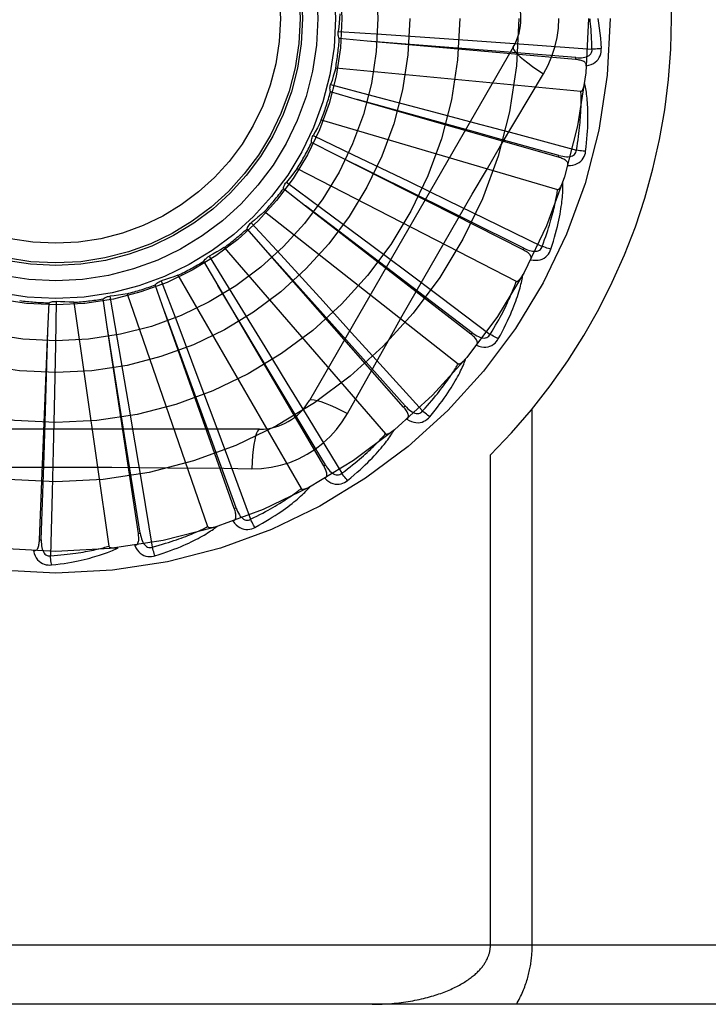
# Model space of a CAD drawing. Header units: inches. Extents: x 0 to 193, y 0 to 125.
# Tile 100 of 256: x 85.922 to 86.272, y 52.291 to 52.79. Entities that reach past the tile are written whole.
import ezdxf

# ---------------------------------------------------------------- set-up
doc = ezdxf.new("R2010")
doc.units = ezdxf.units.IN
doc.header["$LTSCALE"] = 10.6359875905
doc.header["$MEASUREMENT"] = 0
doc.linetypes.add('HIDDEN', pattern=[0.2, 0.1, -0.1])
doc.layers.add('RIGHTHAND_DOOR_ASSEMBLY', color=7, linetype='CONTINUOUS')

msp = doc.modelspace()

# ---------------------------------------------------------------- linework, layer by layer
at = {"layer": 'RIGHTHAND_DOOR_ASSEMBLY', "color": 8, "linetype": 'HIDDEN'}
for p, q in [((86.0839572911, 52.7840914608), (86.1059997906, 52.7826172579)), ((86.0987117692, 52.7791772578), (86.0845097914, 52.7804547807)), ((86.1059997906, 52.7826172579), (86.1377921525, 52.7804414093)), ((86.1377921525, 52.7804414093), (86.15926643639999, 52.7789394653)), ((86.17276236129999, 52.7760670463), (86.0693204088, 52.59690032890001)), ((86.20439107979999, 52.7698226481), (86.0987117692, 52.7791772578)), ((86.15926643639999, 52.7789394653), (86.18050141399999, 52.7774234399)), ((86.18050141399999, 52.7774234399), (86.21271215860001, 52.77507651)), ((86.20439122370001, 52.7698226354), (86.2044755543, 52.7707785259)), ((86.082679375, 52.7656032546), (86.20708231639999, 52.75372421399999)), ((86.0801257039, 52.75708311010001), (86.10149087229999, 52.7514639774)), ((86.09368353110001, 52.7494654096), (86.0799799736, 52.7534075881)), ((86.10149087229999, 52.7514639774), (86.1322969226, 52.7433107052)), ((86.1956827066, 52.720279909), (86.09368353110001, 52.7494654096)), ((86.1322969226, 52.7433107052), (86.1530988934, 52.7377718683)), ((86.07537196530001, 52.739170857), (86.1952786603, 52.70396307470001)), ((86.1530988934, 52.7377718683), (86.1736632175, 52.7322644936)), ((86.0712519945, 52.73128796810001), (86.09116763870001, 52.7217269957)), ((86.1736632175, 52.7322644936), (86.2048477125, 52.72386405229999)), ((86.0831231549, 52.7212420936), (86.0704133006, 52.7277064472)), ((86.17775568, 52.6732805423), (86.0831231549, 52.7212420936)), ((86.09116763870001, 52.7217269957), (86.1198739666, 52.7078909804)), ((86.19568284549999, 52.7202798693), (86.19594655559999, 52.72120252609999)), ((86.06319424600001, 52.7145990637), (86.1742709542, 52.6573350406)), ((86.0576568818, 52.7076383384), (86.0754031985, 52.6944810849)), ((86.1198739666, 52.7078909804), (86.1392517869, 52.6985154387)), ((86.0674123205, 52.6955273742), (86.05615553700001, 52.7042802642)), ((86.08430314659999, 52.6826987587), (86.0673662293, 52.69556244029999)), ((86.1512579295, 52.6305232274), (86.0674123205, 52.6955273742)), ((86.1392517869, 52.6985154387), (86.15840220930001, 52.6892157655)), ((86.0465863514, 52.6927759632), (86.14481847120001, 52.6155253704)), ((86.0754031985, 52.6944810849), (86.1009722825, 52.6754623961)), ((86.0398317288, 52.6869889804), (86.05476731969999, 52.6707109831)), ((86.15840220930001, 52.6892157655), (86.1874333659, 52.6750654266)), ((86.0471188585, 52.6732506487), (86.0377219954, 52.6839757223)), ((86.1518457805, 52.63128169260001), (86.08430314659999, 52.6826987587)), ((86.1009722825, 52.6754623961), (86.11822558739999, 52.662589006)), ((86.0184207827, 52.6700862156), (86.0300058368, 52.6512758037)), ((86.0261485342, 52.6744902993), (86.1079857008, 52.5800451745)), ((86.0894598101, 52.6259793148), (86.04708023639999, 52.673293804)), ((86.1171471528, 52.5935533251), (86.0471188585, 52.6732506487)), ((86.05476731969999, 52.6707109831), (86.0762750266, 52.6471970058)), ((86.17775580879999, 52.673280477), (86.17818936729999, 52.67413655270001)), ((86.02297622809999, 52.6552170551), (86.01577891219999, 52.6675266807)), ((86.0026194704, 52.6604029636), (86.06510387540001, 52.5521767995)), ((86.11822558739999, 52.662589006), (86.1352699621, 52.6498331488)), ((85.9958570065, 52.6420783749), (85.9911193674, 52.6555276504)), ((85.9941978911, 52.6575409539), (86.0020136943, 52.63687798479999)), ((86.0556058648, 52.600786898), (86.02294647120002, 52.6552667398)), ((86.0766562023, 52.5637070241), (86.02297622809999, 52.6552170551)), ((85.9768495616, 52.65102310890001), (86.0177228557, 52.5329274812)), ((86.0300058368, 52.6512758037), (86.04667482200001, 52.6241163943)), ((85.9366815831, 52.63219114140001), (85.9372819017, 52.64643781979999)), ((85.9408881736, 52.6471627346), (85.9404644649, 52.62507505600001)), ((85.9497701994, 52.6466897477), (85.9675551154, 52.5229929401)), ((85.96674135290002, 52.6343094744), (85.9646346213, 52.64841230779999)), ((85.9680385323, 52.6498066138), (85.97180260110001, 52.62803790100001)), ((86.0762750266, 52.6471970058), (86.0907802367, 52.6312910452)), ((86.1352699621, 52.6498331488), (86.1610985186, 52.6304443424)), ((86.0175960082, 52.5824566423), (85.9958371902, 52.6421327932)), ((86.03124852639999, 52.5420630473), (85.9958570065, 52.6420783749)), ((86.0020136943, 52.63687798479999), (86.0132414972, 52.6070547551)), ((85.93236599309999, 52.526186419), (85.9366815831, 52.63219114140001)), ((85.9347042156, 52.5687606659), (85.9366834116, 52.6322490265)), ((85.9768040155, 52.5716510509), (85.96673219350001, 52.63436665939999)), ((85.9825652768, 52.5294036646), (85.96674135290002, 52.6343094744)), ((86.0907802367, 52.6312910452), (86.1051025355, 52.6155400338)), ((86.15125804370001, 52.6305231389), (86.1518457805, 52.63128169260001)), ((85.9404644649, 52.62507505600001), (85.9398038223, 52.59321517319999)), ((85.97180260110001, 52.62803790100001), (85.9771834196, 52.5966287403)), ((86.1178679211, 52.5941868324), (86.0894598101, 52.6259793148)), ((86.04667482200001, 52.6241163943), (86.0579076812, 52.60575274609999)), ((86.1051025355, 52.6155400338), (86.1267949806, 52.591613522)), ((86.0132414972, 52.6070547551), (86.02079602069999, 52.58689712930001)), ((86.0579076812, 52.60575274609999), (86.06899025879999, 52.58757586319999)), ((86.0717979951, 52.5736938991), (86.0556058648, 52.600786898)), ((86.08865072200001, 52.5903395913), (86.0955537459, 52.60271477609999)), ((85.9771834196, 52.5966287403), (85.9807865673, 52.5754056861)), ((85.9398038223, 52.59321517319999), (85.93932536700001, 52.571693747)), ((86.1171472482, 52.5935532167), (86.1178679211, 52.5941868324)), ((86.18240617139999, 52.3206503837), (86.18240617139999, 52.5926721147)), ((86.02079602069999, 52.58689712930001), (86.028238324, 52.5669513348)), ((86.06899025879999, 52.58757586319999), (86.085762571, 52.5599764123)), ((86.0440613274, 52.58231699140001), (85.8371774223, 52.58231699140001)), ((86.0321531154, 52.5423832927), (86.0175960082, 52.5824566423)), ((85.9807865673, 52.5754056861), (85.9843196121, 52.5544118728)), ((85.93932536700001, 52.571693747), (85.9388214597, 52.5504106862)), ((85.9835141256, 52.5295469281), (85.9768040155, 52.5716510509)), ((86.0774838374, 52.5641926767), (86.0717979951, 52.5736938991)), ((85.9333248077, 52.5261475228), (85.9347042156, 52.5687606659)), ((86.028238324, 52.5669513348), (86.0394843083, 52.53667646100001)), ((86.161192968, 52.3206503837), (86.161192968, 52.5692829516)), ((86.07665627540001, 52.5637068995), (86.0774838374, 52.5641926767)), ((85.9388214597, 52.5504106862), (85.93800983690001, 52.5181247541)), ((85.9843196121, 52.5544118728), (85.9896328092, 52.5225557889)), ((86.03124857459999, 52.5420629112), (86.0321531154, 52.5423832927)), ((85.93236598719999, 52.5261862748), (85.9333248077, 52.5261475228)), ((85.9825652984, 52.52940352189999), (85.9835141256, 52.5295469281)), ((86.5491193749, 52.3206503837), (85.4571193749, 52.3206503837)), ((86.5191193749, 52.2906503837), (85.4571193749, 52.2906503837))]:
    msp.add_line(p, q, dxfattribs=at)
for points in [[(86.084852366, 52.7929409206), (86.0846784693, 52.7907196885), (86.08447132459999, 52.7885043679), (86.08423093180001, 52.7862949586), (86.0839572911, 52.7840914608)], [(86.1881092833, 52.7626068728), (86.1904527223, 52.766965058), (86.19238438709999, 52.7714865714), (86.1938988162, 52.7761627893), (86.1949865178, 52.7809431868), (86.19564098, 52.7857759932), (86.1958610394, 52.7906503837)], [(86.21271215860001, 52.77507651), (86.2126646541, 52.77692619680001), (86.21260345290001, 52.7787011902), (86.21252789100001, 52.7803999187), (86.2124399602, 52.78202709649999), (86.2123410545, 52.78358597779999), (86.2122323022, 52.7850793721), (86.2121149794, 52.7865103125), (86.211990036, 52.787881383), (86.2118585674, 52.7891953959), (86.2117214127, 52.79045469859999)], [(86.2156057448, 52.7906503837), (86.21600393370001, 52.78821505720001), (86.2163616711, 52.7857339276), (86.21667758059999, 52.7832077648), (86.21695214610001, 52.78063641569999), (86.21718568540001, 52.7780197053), (86.21737670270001, 52.77535843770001)], [(86.0845097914, 52.7804547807), (86.08427531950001, 52.78103013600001), (86.08409742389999, 52.7816225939), (86.08397529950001, 52.78223806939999), (86.0839104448, 52.7828612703), (86.0839046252, 52.7834770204), (86.08395728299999, 52.7840914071)], [(86.2044755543, 52.7707785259), (86.1723092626, 52.77335346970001), (86.1619763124, 52.7741839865), (86.0986540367, 52.7791818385)], [(86.1727622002, 52.776066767), (86.172699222, 52.7754986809), (86.1730290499, 52.7747143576), (86.1737327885, 52.7737438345), (86.1747974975, 52.7725923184), (86.1762243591, 52.7712600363), (86.17800368, 52.7697640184), (86.18011181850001, 52.7681251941), (86.18252237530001, 52.7663673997), (86.18521468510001, 52.7645096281), (86.188110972, 52.7626057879)], [(86.2044753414, 52.7707799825), (86.20551134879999, 52.7707189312), (86.20649412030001, 52.7707092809), (86.2074262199, 52.77075387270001), (86.20830408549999, 52.7708548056), (86.20912705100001, 52.7710167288), (86.20988812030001, 52.77124049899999), (86.21058483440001, 52.7715257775), (86.2111999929, 52.7718770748), (86.2117154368, 52.7722971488), (86.2121296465, 52.7727805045), (86.2124341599, 52.7733249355), (86.2126321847, 52.7739047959), (86.21272475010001, 52.7744907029), (86.21271244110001, 52.7750808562)], [(86.20981677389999, 52.7665995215), (86.21114096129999, 52.7669019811), (86.212337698, 52.7673071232), (86.2134151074, 52.7678168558), (86.2143626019, 52.7684255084), (86.2151798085, 52.7691306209), (86.21586419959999, 52.7699207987), (86.2164145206, 52.77079429), (86.21683718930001, 52.77171711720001), (86.2171289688, 52.7726647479), (86.217309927, 52.7736065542), (86.2173930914, 52.774500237), (86.21737670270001, 52.77535843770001)], [(86.21737670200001, 52.77535843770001), (86.21676044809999, 52.7752923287), (86.2160559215, 52.7752319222), (86.2152871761, 52.77517941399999), (86.21446362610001, 52.7751354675), (86.213594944, 52.7751008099), (86.2127121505, 52.77507677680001)], [(86.20981656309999, 52.766594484), (86.2098122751, 52.7670575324), (86.2097260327, 52.7674811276), (86.20955274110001, 52.7678664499), (86.2093076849, 52.7682099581), (86.2090035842, 52.7685059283), (86.2086430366, 52.768762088), (86.20823056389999, 52.76898329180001), (86.2077731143, 52.7691724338), (86.2072774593, 52.7693327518), (86.2067486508, 52.7694680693), (86.2061934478, 52.7695827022), (86.2056135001, 52.7696784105), (86.2050131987, 52.7697587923), (86.20439107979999, 52.7698226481)], [(86.082679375, 52.7656032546), (86.0820882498, 52.7634550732), (86.08146559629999, 52.7613189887), (86.0808114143, 52.759195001), (86.0801257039, 52.75708311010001)], [(86.1663624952, 52.7259849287), (86.18081806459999, 52.7503971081), (86.1881092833, 52.7626068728)], [(86.0799799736, 52.7534075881), (86.0798586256, 52.7540169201), (86.0797960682, 52.7546323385), (86.0797926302, 52.7552598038), (86.0798468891, 52.7558840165), (86.0799577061, 52.7564897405), (86.0801256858, 52.7570830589)], [(86.20708231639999, 52.75372421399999), (86.2072545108, 52.753740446), (86.2074136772, 52.7537967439), (86.20755936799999, 52.75389702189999), (86.20769292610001, 52.7540295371), (86.20781507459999, 52.75418479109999), (86.2079272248, 52.7543599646), (86.20803054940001, 52.75454891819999), (86.2081264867, 52.7547521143), (86.20821682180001, 52.7549682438), (86.20830168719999, 52.75519648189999), (86.20838173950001, 52.755435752), (86.2084571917, 52.7556855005), (86.208528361, 52.7559444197), (86.208595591, 52.7562136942), (86.20865933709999, 52.7564936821), (86.20871958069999, 52.756785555), (86.2087767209, 52.7570904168), (86.2088299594, 52.7574088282), (86.20887854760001, 52.7577418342), (86.208922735, 52.75808908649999)], [(86.20948131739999, 52.7232581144), (86.20975186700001, 52.7254705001), (86.2099816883, 52.72759164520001), (86.2101734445, 52.7296189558), (86.2103300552, 52.7315581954), (86.21045383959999, 52.7334133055), (86.21054752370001, 52.7351875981), (86.2106133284, 52.736884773), (86.2106537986, 52.7385079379), (86.21067108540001, 52.7400605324), (86.2106676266, 52.7415455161), (86.21064553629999, 52.7429661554), (86.2106072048, 52.7443251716), (86.21055538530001, 52.7456257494), (86.21049055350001, 52.7468699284), (86.2104139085, 52.7480603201), (86.21032532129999, 52.74919846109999), (86.2102244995, 52.7502862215), (86.2101124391, 52.7513252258), (86.20998938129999, 52.7523170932), (86.2098568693, 52.7532637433), (86.2097159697, 52.75416701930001), (86.20956809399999, 52.7550288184), (86.20941514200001, 52.75585090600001), (86.2092565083, 52.75663556), (86.2090918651, 52.7573859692), (86.2089218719, 52.75810113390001)], [(86.2048477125, 52.72386405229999), (86.2051511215, 52.7256893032), (86.2054269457, 52.7274438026), (86.2056742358, 52.729126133), (86.2058958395, 52.7307405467), (86.2060937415, 52.7322899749), (86.20626958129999, 52.73377696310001), (86.206425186, 52.7352042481), (86.2065619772, 52.73657418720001), (86.20668156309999, 52.7378893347), (86.20678521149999, 52.73915183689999), (86.20687433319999, 52.7403640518), (86.20695010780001, 52.7415278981), (86.2070138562, 52.742645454), (86.2070665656, 52.7437185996), (86.2071094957, 52.7447493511), (86.20714314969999, 52.74573937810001), (86.20716835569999, 52.74669058), (86.2071853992, 52.7476042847), (86.2071946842, 52.74848205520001), (86.2071966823, 52.74932508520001), (86.2071918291, 52.7501346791), (86.2071806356, 52.75091206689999), (86.2071635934, 52.75165851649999), (86.20714119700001, 52.7523752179), (86.207114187, 52.7530639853), (86.20708231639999, 52.75372421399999)], [(86.19594655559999, 52.72120252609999), (86.16484886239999, 52.7298184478), (86.1548598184, 52.7325894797), (86.0936277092, 52.7494808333)], [(86.07537196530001, 52.739170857), (86.0743849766, 52.7371733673), (86.0733693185, 52.7351937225), (86.0723249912, 52.73323192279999), (86.0712519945, 52.73128796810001)], [(86.0704133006, 52.7277064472), (86.0704094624, 52.728327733), (86.0704645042, 52.7289438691), (86.0705798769, 52.7295606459), (86.0707512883, 52.7301633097), (86.0709747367, 52.73073711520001), (86.07125196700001, 52.7312879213)], [(86.0955537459, 52.60271477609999), (86.10945341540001, 52.6274040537), (86.1164465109, 52.6397758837), (86.12348108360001, 52.6521452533), (86.1305377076, 52.6645020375), (86.137642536, 52.6768415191), (86.1447744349, 52.68916674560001), (86.1519484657, 52.7014614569), (86.1591453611, 52.7137436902), (86.1663624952, 52.7259849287)], [(86.17818936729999, 52.67413655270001), (86.1492842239, 52.6884820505), (86.14000011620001, 52.6930934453), (86.0830712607, 52.721267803)], [(86.2003993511, 52.7160848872), (86.200482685, 52.7165393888), (86.2004781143, 52.7169710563), (86.2003808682, 52.717382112), (86.20020525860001, 52.7177658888), (86.1999626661, 52.7181140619), (86.19965711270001, 52.7184338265), (86.19929395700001, 52.7187290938), (86.1988805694, 52.71900139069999), (86.198424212, 52.7192526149), (86.1979305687, 52.7194855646), (86.1974070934, 52.71970319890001), (86.196855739, 52.7199069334), (86.1962814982, 52.7200994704), (86.1956827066, 52.720279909)], [(86.1959466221, 52.7212039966), (86.19695235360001, 52.7209479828), (86.1979155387, 52.7207525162), (86.19883923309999, 52.7206199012), (86.19972033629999, 52.7205528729), (86.2005590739, 52.7205561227), (86.2013487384, 52.7206318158), (86.2020868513, 52.7207800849), (86.2027573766, 52.7210086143), (86.20334300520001, 52.7213235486), (86.20384120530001, 52.7217197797), (86.20424325, 52.72219674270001), (86.20454743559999, 52.7227286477), (86.2047492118, 52.7232864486), (86.2048488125, 52.7238682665)], [(86.2004003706, 52.7160882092), (86.20175786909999, 52.7161345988), (86.2030096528, 52.7163059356), (86.2041640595, 52.71660255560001), (86.2052096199, 52.7170208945), (86.20614550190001, 52.71755860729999), (86.2069670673, 52.7182049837), (86.2076727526, 52.71895854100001), (86.2082624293, 52.7197847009), (86.2087282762, 52.720659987), (86.20908420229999, 52.7215505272), (86.20933499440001, 52.7224123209), (86.20948131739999, 52.7232581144)], [(86.2094813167, 52.7232581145), (86.2088636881, 52.723309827), (86.20816046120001, 52.7233838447), (86.2073956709, 52.72347777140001), (86.2065786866, 52.72359047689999), (86.20571914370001, 52.72372084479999), (86.2048477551, 52.7238643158)], [(86.06319424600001, 52.7145990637), (86.061847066, 52.71282446), (86.060475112, 52.7110728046), (86.05907838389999, 52.7093440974), (86.0576568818, 52.7076383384)], [(86.05615553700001, 52.7042802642), (86.05626934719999, 52.7048910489), (86.05643999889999, 52.7054856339), (86.05667001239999, 52.7060694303), (86.0569523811, 52.7066287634), (86.0572803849, 52.7071499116), (86.057656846, 52.70763829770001)], [(86.191868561, 52.6735935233), (86.1925529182, 52.6757147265), (86.1931800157, 52.6777540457), (86.1937519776, 52.6797084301), (86.1942727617, 52.6815829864), (86.194745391, 52.6833811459), (86.1951731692, 52.6851056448), (86.1955589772, 52.6867596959), (86.195905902, 52.6883458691), (86.1962167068, 52.6898671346), (86.1964943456, 52.69132593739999), (86.19674151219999, 52.6927250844), (86.196961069, 52.6940667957), (86.19715632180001, 52.6953536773), (86.1973281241, 52.6965876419), (86.19747814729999, 52.69777102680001), (86.19760655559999, 52.6989053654), (86.1977134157, 52.6999925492), (86.1978000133, 52.7010339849), (86.1978668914, 52.7020312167), (86.19791592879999, 52.70298583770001), (86.1979485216, 52.7038994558), (86.19796641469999, 52.7047736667), (86.1979718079, 52.70560984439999), (86.1979645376, 52.7064103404), (86.1979448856, 52.7071783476), (86.19791331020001, 52.7079127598)], [(86.1952786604, 52.70396307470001), (86.1954508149, 52.7039464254), (86.19561775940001, 52.70397158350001), (86.19577979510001, 52.70404247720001), (86.1959360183, 52.7041473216), (86.1960853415, 52.7042766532), (86.1962286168, 52.7044274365), (86.19636583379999, 52.7045934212), (86.1964984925, 52.704774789), (86.1966280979, 52.7049699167), (86.196754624, 52.7051779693), (86.19687851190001, 52.7053977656), (86.1969998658, 52.7056287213), (86.1971187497, 52.7058694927), (86.1972357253, 52.7061211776), (86.1973513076, 52.7063840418), (86.19746569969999, 52.706659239), (86.1975811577, 52.70695283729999), (86.197692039, 52.7072503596), (86.19779284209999, 52.7075377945), (86.1978854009, 52.7078198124)], [(86.1874333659, 52.6750654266), (86.1880767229, 52.67680027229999), (86.1886796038, 52.6784708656), (86.1892408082, 52.6800759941), (86.18976393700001, 52.68161929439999), (86.19025149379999, 52.68310326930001), (86.19070557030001, 52.6845301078), (86.1911284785, 52.6859021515), (86.19152206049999, 52.6872214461), (86.19188837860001, 52.6884901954), (86.19222908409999, 52.689710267), (86.1925460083, 52.6908837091), (86.1928406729, 52.6920121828), (86.19311476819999, 52.6930974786), (86.1933696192, 52.6941412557), (86.19360684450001, 52.6951452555), (86.1938272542, 52.6961110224), (86.1940320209, 52.6970402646), (86.194221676, 52.69793423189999), (86.1943969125, 52.6987943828), (86.19455841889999, 52.6996218), (86.19470687, 52.700417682), (86.19484300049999, 52.7011831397), (86.1949675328, 52.7019193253), (86.1950811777, 52.7026273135), (86.1951850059, 52.7033087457), (86.1952786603, 52.70396307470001)], [(86.0465863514, 52.6927759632), (86.04492767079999, 52.6912883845), (86.0432490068, 52.6898280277), (86.04155035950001, 52.6883948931), (86.0398317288, 52.6869889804)], [(86.0377219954, 52.6839757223), (86.0379493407, 52.6845539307), (86.03822943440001, 52.6851054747), (86.03856577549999, 52.6856351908), (86.0389488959, 52.6861309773), (86.0393696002, 52.68658063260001), (86.0398316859, 52.6869889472)], [(86.178189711, 52.674137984), (86.1791288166, 52.6736962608), (86.1800376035, 52.6733220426), (86.18091950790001, 52.6730170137), (86.1817720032, 52.6727844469), (86.18259619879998, 52.6726289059), (86.183385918, 52.672553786), (86.1841387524, 52.67255968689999), (86.18484040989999, 52.6726571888), (86.18547505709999, 52.6728556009), (86.1860392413, 52.6731503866), (86.1865242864, 52.67354264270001), (86.1869236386, 52.67400736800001), (86.187227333, 52.6745169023), (86.1874352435, 52.6750693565)], [(86.19186856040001, 52.6735935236), (86.1912718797, 52.6737611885), (86.1905953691, 52.67396695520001), (86.1898621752, 52.6742039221), (86.1890812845, 52.6744692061), (86.188261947, 52.6747598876), (86.18743345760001, 52.6750656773)], [(86.01577891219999, 52.6675266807), (86.0161115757, 52.6680514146), (86.01649098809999, 52.6685399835), (86.01692150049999, 52.6689964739), (86.01739152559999, 52.669410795), (86.0178897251, 52.6697727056), (86.01842073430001, 52.670086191)], [(86.0261485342, 52.6744902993), (86.024238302, 52.6733435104), (86.0223135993, 52.6722272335), (86.02037442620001, 52.6711414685), (86.0184207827, 52.6700862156)], [(86.18159316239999, 52.66826865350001), (86.18176101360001, 52.6686991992), (86.18183822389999, 52.669123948), (86.18182052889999, 52.6695459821), (86.1817207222, 52.6699560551), (86.1815484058, 52.6703438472), (86.18130889, 52.6707156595), (86.1810081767, 52.6710743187), (86.18065379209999, 52.6714199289), (86.1802532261, 52.6717529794), (86.17981258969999, 52.672075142), (86.17933976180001, 52.6723879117), (86.1788369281, 52.672692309), (86.1783095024, 52.67299004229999), (86.17775568, 52.6732805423)], [(86.1815948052, 52.66827176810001), (86.18293655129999, 52.66806041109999), (86.18419813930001, 52.66799175), (86.1853878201, 52.6680645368), (86.18649365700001, 52.6682774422), (86.1875143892, 52.66862832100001), (86.1884434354, 52.6691075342), (86.1892789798, 52.6697139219), (86.1900143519, 52.670413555), (86.1906374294, 52.6711848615), (86.1911554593, 52.6719919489), (86.19156481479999, 52.6727907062), (86.191868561, 52.6735935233)], [(86.0026194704, 52.6604029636), (86.0005267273, 52.6596384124), (85.99842554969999, 52.6589065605), (85.9963159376, 52.6582074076), (85.9941978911, 52.6575409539)], [(86.16517500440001, 52.6281596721), (86.1662484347, 52.6301130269), (86.1672501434, 52.631996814), (86.1681816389, 52.63380763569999), (86.16904777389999, 52.6355497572), (86.1698521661, 52.637225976), (86.1705985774, 52.6388383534), (86.1712904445, 52.64038949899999), (86.1719312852, 52.6418813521), (86.17252437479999, 52.6433163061), (86.1730730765, 52.6446962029), (86.1735805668, 52.646023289), (86.1740500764, 52.6472992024), (86.17448534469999, 52.6485258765), (86.1748875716, 52.649705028), (86.1752588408, 52.6508386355), (86.1755996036, 52.6519281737), (86.1759102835, 52.6529754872), (86.1761924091, 52.6539817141), (86.1764468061, 52.6549482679), (86.17667562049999, 52.6558763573), (86.1768805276, 52.65676729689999), (86.17706354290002, 52.6576223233), (86.1772270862, 52.6584423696), (86.1773714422, 52.6592297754), (86.1774974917, 52.659987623), (86.17760547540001, 52.660714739)], [(86.1742709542, 52.6573350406), (86.1744368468, 52.6572861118), (86.1746055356, 52.6572792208), (86.17477805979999, 52.6573181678), (86.17495130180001, 52.6573915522), (86.1751224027, 52.65749028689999), (86.1752916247, 52.6576112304), (86.1754577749, 52.657748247), (86.17562236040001, 52.6579012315), (86.1757865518, 52.658068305), (86.1759501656, 52.6582486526), (86.1761134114, 52.6584410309), (86.1762762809, 52.6586448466), (86.1764385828, 52.6588587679), (86.17660107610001, 52.6590837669), (86.176764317, 52.6593200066), (86.1769287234, 52.6595685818), (86.1770950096, 52.6598302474), (86.1772628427, 52.66010618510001), (86.1774321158, 52.6603980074), (86.1776028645, 52.6607051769)], [(85.9911193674, 52.6555276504), (85.9915453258, 52.65597994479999), (85.9920103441, 52.6563878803), (85.99251946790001, 52.6567546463), (85.9930594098, 52.6570725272), (85.99361709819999, 52.65733361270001), (85.99419783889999, 52.65754093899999)], [(86.1610985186, 52.6304443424), (86.162058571, 52.63202608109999), (86.1629667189, 52.63355238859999), (86.1638215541, 52.6350223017), (86.16462730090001, 52.6364387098), (86.165386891, 52.6378035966), (86.1661027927, 52.6391187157), (86.1667777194, 52.6403859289), (86.1674138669, 52.6416068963), (86.1680136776, 52.6427833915), (86.1685791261, 52.6439169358), (86.1691123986, 52.645009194), (86.16961530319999, 52.6460615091), (86.1700898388, 52.6470753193), (86.1705376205, 52.64805200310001), (86.17096056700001, 52.6489929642), (86.17135976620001, 52.6498995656), (86.17173669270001, 52.65077326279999), (86.172092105, 52.6516151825), (86.1724269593, 52.65242662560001), (86.1727421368, 52.653208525), (86.1730385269, 52.6539619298), (86.17331706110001, 52.6546877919), (86.173578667, 52.65538710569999), (86.17382424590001, 52.6560607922), (86.17405515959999, 52.6567102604), (86.1742709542, 52.6573350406)], [(85.9768495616, 52.65102310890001), (85.97464994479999, 52.6506684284), (85.9724482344, 52.6503474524), (85.9702444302, 52.6500601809), (85.9680385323, 52.6498066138)], [(85.9372819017, 52.64643781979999), (85.9378454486, 52.6466994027), (85.938428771, 52.6469052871), (85.9390377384, 52.6470565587), (85.9396571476, 52.647150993), (85.9402719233, 52.6471861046), (85.94088811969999, 52.6471627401)], [(85.9497701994, 52.6466897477), (85.9475432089, 52.646757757), (85.9453205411, 52.6468592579), (85.943102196, 52.6469942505), (85.9408881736, 52.6471627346)], [(85.9646346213, 52.64841230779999), (85.96513847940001, 52.6487758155), (85.96567229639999, 52.6490883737), (85.9662416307, 52.6493521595), (85.96683197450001, 52.6495621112), (85.96742899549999, 52.6497129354), (85.9680384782, 52.6498066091)], [(86.1540773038, 52.6248751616), (86.1543237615, 52.6252664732), (86.1544800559, 52.6256691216), (86.15454256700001, 52.6260869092), (86.15452215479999, 52.6265084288), (86.1544263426, 52.6269218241), (86.15426152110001, 52.627332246), (86.1540341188, 52.6277413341), (86.15375154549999, 52.62814776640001), (86.15342124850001, 52.6285506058), (86.1530495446, 52.6289503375), (86.1526444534, 52.6293469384), (86.1522083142, 52.6297409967), (86.1517467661, 52.63013316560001), (86.1512579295, 52.6305232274)], [(86.151846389, 52.631283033), (86.15268492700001, 52.6306715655), (86.15350646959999, 52.6301321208), (86.15431470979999, 52.6296657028), (86.1551077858, 52.6292760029), (86.1558876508, 52.6289672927), (86.15664888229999, 52.628744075), (86.15738922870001, 52.62860739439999), (86.1580966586, 52.6285703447), (86.1587573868, 52.6286450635), (86.1593671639, 52.6288277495), (86.15991767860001, 52.6291211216), (86.16039776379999, 52.6295018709), (86.16079240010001, 52.6299447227), (86.161101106, 52.6304478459)], [(86.16517500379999, 52.6281596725), (86.1646208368, 52.6284372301), (86.16399549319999, 52.6287673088), (86.1633203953, 52.6291387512), (86.1626038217, 52.6295470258), (86.1618543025, 52.62998751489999), (86.16109865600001, 52.6304445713)], [(86.15407976, 52.6248784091), (86.1553572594, 52.6244169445), (86.1565830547, 52.624110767), (86.15776501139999, 52.6239570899), (86.15889115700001, 52.6239568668), (86.1599598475, 52.6241082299), (86.1609627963, 52.62440296), (86.1618980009, 52.6248402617), (86.16275249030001, 52.6253880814), (86.1635102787, 52.6260275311), (86.1641716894, 52.6267219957), (86.1647248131, 52.6274288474), (86.16517500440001, 52.6281596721)], [(86.1267949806, 52.591613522), (86.1280370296, 52.5929849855), (86.12921762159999, 52.5943118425), (86.1303351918, 52.5955934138), (86.1313944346, 52.59683173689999), (86.13239860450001, 52.598028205), (86.1333504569, 52.599184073), (86.1342530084, 52.6003006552), (86.1351087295, 52.6013791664), (86.13592035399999, 52.6024208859), (86.1366901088, 52.6034269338), (86.1374204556, 52.604398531), (86.138113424, 52.605336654), (86.138771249, 52.6062423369), (86.1393957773, 52.6071166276), (86.1399891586, 52.6079605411), (86.1405527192, 52.6087752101), (86.1410881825, 52.6095617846), (86.14159650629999, 52.6103212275), (86.142078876, 52.61105463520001), (86.1425363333, 52.6117627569), (86.14296995, 52.6124464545), (86.14338082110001, 52.61310648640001), (86.1437700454, 52.6137436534), (86.1441386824, 52.61435868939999), (86.14448833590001, 52.6149527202), (86.14481847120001, 52.6155253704)], [(86.1303654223, 52.5885986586), (86.1317891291, 52.5903135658), (86.13312924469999, 52.5919737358), (86.1343866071, 52.5935755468), (86.1355667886, 52.5951222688), (86.1366738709, 52.59661596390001), (86.13771193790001, 52.5980579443), (86.1386848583, 52.599450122), (86.1395964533, 52.6007937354), (86.1404503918, 52.602090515), (86.1412503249, 52.6033416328), (86.14199979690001, 52.60454869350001), (86.1427022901, 52.6057126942), (86.1433618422, 52.6068348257), (86.14397995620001, 52.60791654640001), (86.1445590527, 52.608959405), (86.14509985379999, 52.609964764), (86.14560312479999, 52.6109343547), (86.1460705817, 52.61186900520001), (86.14650330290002, 52.6127699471), (86.14690362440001, 52.6136379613), (86.14727344, 52.61447402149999), (86.1476149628, 52.6152789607), (86.14793074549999, 52.61605323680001), (86.1482215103, 52.6167990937), (86.14848870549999, 52.6175193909), (86.1487323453, 52.618212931)], [(86.14481847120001, 52.6155253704), (86.144972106, 52.6154459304), (86.1451364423, 52.6154072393), (86.14531321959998, 52.6154128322), (86.14549721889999, 52.6154521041), (86.14568391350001, 52.6155166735), (86.1458729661, 52.6156034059), (86.14606204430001, 52.61570650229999), (86.146252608, 52.6158255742), (86.1464454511, 52.615958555), (86.1466402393, 52.6161046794), (86.14683694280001, 52.6162626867), (86.14703544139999, 52.6164319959), (86.1472352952, 52.61661133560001), (86.1474374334, 52.6168015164), (86.14764243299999, 52.6170025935), (86.1478509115, 52.6172155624), (86.1480673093, 52.6174453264), (86.1482807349, 52.61768021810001), (86.1484806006, 52.6179089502), (86.1486704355, 52.6181352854)], [(86.0693204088, 52.59690032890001), (86.0697809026, 52.5972391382), (86.07062521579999, 52.5973457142), (86.07181764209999, 52.59722150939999), (86.073347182, 52.5968752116), (86.07521440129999, 52.5963056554), (86.0773996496, 52.5955127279), (86.07987308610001, 52.5945063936), (86.0826005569, 52.5932977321), (86.08555491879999, 52.5918953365), (86.08865072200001, 52.5903395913)], [(86.0400779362, 52.5622960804), (86.0450121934, 52.56244621), (86.0498795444, 52.5630303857), (86.0546649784, 52.5640460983), (86.0593353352, 52.5654845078), (86.0638664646, 52.5673381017), (86.0682158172, 52.5695909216), (86.0723442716, 52.5722287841), (86.076220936, 52.57522557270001), (86.0798124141, 52.5785524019), (86.08309653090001, 52.5821937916), (86.086045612, 52.5861269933), (86.08865072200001, 52.5903395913)], [(86.11884720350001, 52.5874744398), (86.1191629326, 52.5878116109), (86.1193924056, 52.588177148), (86.1195328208, 52.5885755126), (86.11959258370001, 52.5889933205), (86.1195767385, 52.5894173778), (86.1194925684, 52.5898515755), (86.11934669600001, 52.590296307), (86.11914614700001, 52.5907488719), (86.1188980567, 52.5912069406), (86.1186087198, 52.5916697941), (86.1182860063, 52.59213589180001), (86.11793232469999, 52.5926053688), (86.1175533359, 52.5930777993), (86.1171471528, 52.5935533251)], [(86.1178687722, 52.5941880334), (86.1185764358, 52.5934289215), (86.1192810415, 52.5927437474), (86.11998640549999, 52.5921327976), (86.1206913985, 52.59160004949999), (86.12139874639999, 52.5911493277), (86.1221039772, 52.5907860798), (86.12280507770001, 52.59051175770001), (86.1234927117, 52.59034149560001), (86.1241556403, 52.5902898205), (86.1247889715, 52.590353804), (86.1253850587, 52.59053768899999), (86.12592852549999, 52.5908207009), (86.12639984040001, 52.5911808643), (86.1267981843, 52.5916164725)], [(86.13036542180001, 52.5885986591), (86.1298737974, 52.5889760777), (86.12932222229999, 52.58941853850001), (86.1287296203, 52.5899110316), (86.1281032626, 52.5904475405), (86.1274506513, 52.5910219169), (86.1267951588, 52.5916137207)], [(86.1188497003, 52.5874764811), (86.1200167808, 52.5867815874), (86.12116248, 52.5862489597), (86.12229399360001, 52.5858743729), (86.123399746, 52.5856610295), (86.1244777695, 52.5856074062), (86.1255183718, 52.5857070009), (86.12651943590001, 52.5859594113), (86.12746215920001, 52.586335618), (86.12832727, 52.5868200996), (86.1291081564, 52.5873768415), (86.1297850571, 52.5879662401), (86.1303654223, 52.5885986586)], [(86.04406099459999, 52.5823169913), (86.0435375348, 52.5820874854), (86.0430232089, 52.581409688), (86.0425345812, 52.5803149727), (86.04206969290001, 52.5788171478), (86.0416293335, 52.5769153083), (86.0412234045, 52.57462636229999), (86.0408582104, 52.5719812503), (86.040541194, 52.5690147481), (86.0402784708, 52.565754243), (86.04007783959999, 52.5622940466)], [(86.085762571, 52.5599764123), (86.0872417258, 52.5610880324), (86.0886520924, 52.5621674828), (86.0899920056, 52.5632143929), (86.0912664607, 52.5642298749), (86.09247891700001, 52.5652146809), (86.0936323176, 52.56616952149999), (86.0947298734, 52.5670951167), (86.0957742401, 52.5679921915), (86.0967683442, 52.5688614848), (86.09771458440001, 52.569703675), (86.09861560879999, 52.5705194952), (86.09947359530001, 52.5713095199), (86.1002909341, 52.5720743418), (86.10106963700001, 52.5728146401), (86.1018120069, 52.5735310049), (86.10251956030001, 52.5742242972), (86.10319420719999, 52.57489532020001), (86.10383707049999, 52.5755448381), (86.1044495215, 52.5761737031), (86.1050327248, 52.5767824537), (86.1055878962, 52.5773717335), (86.1061162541, 52.5779420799), (86.1066190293, 52.5784940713), (86.1070974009, 52.57902822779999), (86.1075531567, 52.5795453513), (86.1079857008, 52.5800451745)], [(86.08869792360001, 52.5563403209), (86.09042045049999, 52.5577547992), (86.0920505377, 52.5591313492), (86.0935883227, 52.56046625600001), (86.0950398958, 52.561761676), (86.09640965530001, 52.5630188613), (86.0977018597, 52.5642383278), (86.09892066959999, 52.5654212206), (86.1000700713, 52.5665680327), (86.10115399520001, 52.56767976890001), (86.1021762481, 52.568756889), (86.1031406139, 52.569800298), (86.1040507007, 52.57081031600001), (86.10491069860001, 52.5717873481), (86.1057223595, 52.5727325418), (86.10648835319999, 52.5736469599), (86.1072096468, 52.5745318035), (86.1078873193, 52.57538862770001), (86.1085232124, 52.576217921), (86.1091186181, 52.5770206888), (86.109675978, 52.5777972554), (86.110197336, 52.5785482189), (86.11068502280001, 52.5792739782), (86.11114163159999, 52.5799744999), (86.11156829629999, 52.5806518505), (86.11196698, 52.581308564), (86.1123374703, 52.5819434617)], [(86.1079857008, 52.5800451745), (86.1081215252, 52.5799380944), (86.1082755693, 52.5798690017), (86.1084502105, 52.57984103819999), (86.1086383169, 52.5798447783), (86.1088338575, 52.5798728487), (86.109035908, 52.5799222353), (86.10924108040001, 52.5799876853), (86.10945073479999, 52.580068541), (86.1096652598, 52.5801626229), (86.10988418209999, 52.58026924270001), (86.1101072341, 52.5803871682), (86.1103341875, 52.5805158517), (86.1105643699, 52.5806541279), (86.11079884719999, 52.580802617), (86.11103819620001, 52.5809612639), (86.1112832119, 52.5811309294), (86.1115345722, 52.5813118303), (86.1117932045, 52.5815058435), (86.11206040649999, 52.5817151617), (86.11233574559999, 52.581939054)], [(85.85532954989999, 52.5625054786), (85.8836609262, 52.5628126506), (85.89787179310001, 52.5629423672), (85.91210126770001, 52.5630349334), (85.9263308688, 52.56310210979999), (85.9405695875, 52.5631188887), (85.95480949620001, 52.5631050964), (85.9690440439, 52.5630395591), (85.9832792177, 52.5629479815), (85.9974890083, 52.5628183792)], [(85.9974890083, 52.5628183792), (86.0258583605, 52.5625055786), (86.0400779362, 52.5622960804)], [(86.07717456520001, 52.5574157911), (86.07754875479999, 52.55768743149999), (86.07784347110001, 52.5580031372), (86.07805677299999, 52.5583677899), (86.0781944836, 52.5587667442), (86.0782591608, 52.5591861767), (86.07825865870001, 52.5596285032), (86.0781995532, 52.5600928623), (86.0780882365, 52.5605752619), (86.07793126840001, 52.56107207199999), (86.0777347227, 52.561581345), (86.0775060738, 52.5621000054), (86.0772476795, 52.5626278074), (86.0769649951, 52.5631633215), (86.0766562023, 52.5637070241)], [(86.07748490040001, 52.564193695), (86.0780361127, 52.5633143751), (86.07859831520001, 52.5625082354), (86.0791753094, 52.5617748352), (86.079766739, 52.5611182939), (86.0803760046, 52.5605418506), (86.0809997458, 52.5600517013), (86.0816362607, 52.5596496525), (86.082279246, 52.5593523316), (86.0829204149, 52.5591761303), (86.08355441, 52.5591190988), (86.08417452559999, 52.5591868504), (86.0847617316, 52.5593618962), (86.0852926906, 52.5596263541), (86.0857662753, 52.5599787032)], [(86.07717793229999, 52.5574177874), (86.0781924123, 52.55651458), (86.0792166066, 52.5557747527), (86.0802567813, 52.55519279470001), (86.0813021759, 52.5547740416), (86.0823505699, 52.55451737), (86.08339121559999, 52.5544182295), (86.0844219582, 52.5544766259), (86.08541884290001, 52.5546676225), (86.08636000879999, 52.55497962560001), (86.0872321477, 52.5553785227), (86.08800836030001, 52.5558291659), (86.08869792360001, 52.5563403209)], [(86.0886979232, 52.5563403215), (86.08828661, 52.55680396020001), (86.0878287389, 52.55734281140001), (86.087340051, 52.5579385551), (86.08682654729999, 52.5585839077), (86.086294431, 52.5592714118), (86.0857627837, 52.5599765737)], [(86.0394843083, 52.53667646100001), (86.0411471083, 52.5374880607), (86.042736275, 52.5382810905), (86.0442501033, 52.5390555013), (86.04569370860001, 52.53981144), (86.04707062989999, 52.5405489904), (86.0483838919, 52.5412682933), (86.0496367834, 52.541969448), (86.05083204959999, 52.5426526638), (86.05197270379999, 52.54331811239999), (86.05306122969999, 52.54396600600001), (86.0541003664, 52.5445965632), (86.05509236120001, 52.5452099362), (86.05603967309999, 52.5458062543), (86.0569444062, 52.546385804), (86.0578089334, 52.5469487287), (86.05863490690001, 52.547495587), (86.059424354, 52.548026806), (86.060178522, 52.5485429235), (86.0608989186, 52.549044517), (86.06158678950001, 52.5495318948), (86.0622434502, 52.5500054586), (86.06287019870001, 52.5504655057), (86.0634683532, 52.5509123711), (86.0640391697, 52.55134634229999), (86.0645845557, 52.5517678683), (86.06510387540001, 52.5521767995)], [(86.04167848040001, 52.53255055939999), (86.0436375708, 52.5336134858), (86.04549871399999, 52.5346566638), (86.04726134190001, 52.5356764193), (86.04893184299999, 52.5366737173), (86.05051477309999, 52.537648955), (86.0520144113, 52.5386018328), (86.05343505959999, 52.539532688), (86.0547807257, 52.54044125), (86.0560554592, 52.5413277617), (86.0572630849, 52.5421919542), (86.05840748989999, 52.5430340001), (86.0594922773, 52.5438535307), (86.0605216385, 52.5446501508), (86.0614975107, 52.5454246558), (86.0624227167, 52.5461775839), (86.0632984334, 52.5469099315), (86.0641260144, 52.54762302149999), (86.06490736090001, 52.5483169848), (86.0656439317, 52.5489925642), (86.06633818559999, 52.5496496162), (86.06699224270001, 52.5502883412), (86.06760846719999, 52.5509086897), (86.06818939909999, 52.5515101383), (86.06873654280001, 52.55209450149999), (86.06925230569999, 52.5526638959), (86.069736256, 52.5532172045)], [(86.06510387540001, 52.5521767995), (86.0652169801, 52.5520459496), (86.06535516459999, 52.5519489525), (86.0655213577, 52.5518884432), (86.06570677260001, 52.5518565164), (86.06590409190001, 52.55184707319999), (86.0661118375, 52.55185732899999), (86.0663256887, 52.5518827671), (86.0665468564, 52.5519224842), (86.0667753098, 52.5519742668), (86.0670104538, 52.5520375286), (86.0672517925, 52.5521111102), (86.06749899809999, 52.55219451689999), (86.06775118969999, 52.552286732), (86.0680095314, 52.5523881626), (86.06827457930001, 52.5524986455), (86.0685472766, 52.5526188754), (86.0688286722, 52.5527491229), (86.0691190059, 52.5528904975), (86.0694189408, 52.5530443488), (86.0697282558, 52.553210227)], [(86.0305671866, 52.5357875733), (86.0309858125, 52.5359833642), (86.0313348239, 52.5362375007), (86.0316132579, 52.5365551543), (86.0318240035, 52.5369208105), (86.0319668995, 52.5373203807), (86.03205013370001, 52.5377547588), (86.03208000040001, 52.5382218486), (86.0320620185, 52.53871653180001), (86.03200194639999, 52.53923399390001), (86.03190536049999, 52.539771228), (86.03177899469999, 52.5403238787), (86.031625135, 52.5408911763), (86.0314488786, 52.5414706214), (86.03124852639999, 52.5420630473)], [(86.0321543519, 52.5423840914), (86.0325291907, 52.5414163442), (86.0329286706, 52.5405183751), (86.0333564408, 52.5396890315), (86.0338129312, 52.5389324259), (86.034302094, 52.5382510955), (86.03482180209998, 52.53765176), (86.03537072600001, 52.5371365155), (86.0359458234, 52.5367228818), (86.0365420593, 52.53642852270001), (86.0371538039, 52.5362525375), (86.0377755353, 52.5362017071), (86.03838525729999, 52.53626246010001), (86.03895667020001, 52.5364216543), (86.0394883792, 52.5366780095)], [(86.0305705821, 52.53578872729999), (86.03139579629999, 52.5347098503), (86.03226146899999, 52.5337895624), (86.0331727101, 52.53302126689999), (86.0341199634, 52.532412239), (86.0351008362, 52.5319617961), (86.0361039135, 52.5316675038), (86.0371270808, 52.5315297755), (86.0381420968, 52.5315286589), (86.0391253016, 52.5316569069), (86.0400571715, 52.5318835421), (86.0409046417, 52.5321791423), (86.04167848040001, 52.53255055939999)], [(86.0416784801, 52.5325505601), (86.0413623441, 52.5330836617), (86.0410147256, 52.53369942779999), (86.0406476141, 52.5343768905), (86.04026552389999, 52.53510776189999), (86.03987313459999, 52.5358835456), (86.0394845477, 52.5366765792)], [(85.9896328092, 52.5225557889), (85.9914191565, 52.5230380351), (85.9931296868, 52.523515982), (85.99476271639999, 52.5239899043), (85.9963232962, 52.52445897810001), (85.99781491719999, 52.5249226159), (85.9992405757, 52.52538038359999), (86.0006035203, 52.5258317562), (86.00190648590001, 52.5262764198), (86.003152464, 52.5267139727), (86.00434393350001, 52.5271441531), (86.0054836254, 52.5275666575), (86.00657377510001, 52.5279812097), (86.0076168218, 52.5283874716), (86.0086148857, 52.5287853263), (86.0095703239, 52.5291744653), (86.01048486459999, 52.5295551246), (86.0113605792, 52.5299273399), (86.0121987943, 52.5302914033), (86.01300109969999, 52.5306475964), (86.0137687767, 52.5309959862), (86.0145031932, 52.5313367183), (86.01520568, 52.5316698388), (86.0158775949, 52.5319954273), (86.01652022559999, 52.5323135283), (86.0171355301, 52.53262422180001), (86.0177228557, 52.5329274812)], [(85.9910064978, 52.518089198), (85.993131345, 52.5187621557), (85.9951562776, 52.5194342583), (85.9970800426, 52.5201020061), (85.9989090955, 52.5207651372), (86.0006479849, 52.5214231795), (86.0023008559, 52.5220750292), (86.0038719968, 52.5227202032), (86.0053652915, 52.5233576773), (86.0067847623, 52.5239869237), (86.0081341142, 52.5246069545), (86.0094171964, 52.5252172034), (86.0106374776, 52.5258166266), (86.01179899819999, 52.5264040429), (86.0129038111, 52.5269798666), (86.01395479, 52.5275440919), (86.0149532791, 52.5280974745), (86.0159008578, 52.52864105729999), (86.0167994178, 52.52917460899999), (86.017650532, 52.5296985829), (86.0184565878, 52.53021237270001), (86.01921970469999, 52.53071577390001), (86.0199421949, 52.5312082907), (86.0206264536, 52.5316889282), (86.02127430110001, 52.53215918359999), (86.0218885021, 52.5326206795), (86.0224684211, 52.5330724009)], [(86.0177228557, 52.5329274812), (86.01780915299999, 52.5327775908), (86.0179264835, 52.5326561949), (86.0180782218, 52.5325653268), (86.01825424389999, 52.53249888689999), (86.01844621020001, 52.5324522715), (86.0186521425, 52.5324230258), (86.0188669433, 52.53240753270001), (86.0190916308, 52.5324046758), (86.0193257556, 52.5324122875), (86.0195686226, 52.5324299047), (86.01981952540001, 52.532456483), (86.0200780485, 52.5324915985), (86.02034313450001, 52.5325344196), (86.02061600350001, 52.5325851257), (86.0208971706, 52.5326434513), (86.02118769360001, 52.5327099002), (86.02149380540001, 52.532786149), (86.0218004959, 52.5328684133), (86.022093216, 52.5329530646), (86.0223768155, 52.5330413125)], [(85.9294005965, 52.5206136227), (85.9298623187, 52.5206398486), (85.9302809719, 52.5207460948), (85.9306575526, 52.5209375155), (85.9309890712, 52.521198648), (85.9312702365, 52.5215164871), (85.93150895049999, 52.52188881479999), (85.9317102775, 52.5223113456), (85.93187743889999, 52.52277727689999), (85.9320139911, 52.5232799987), (85.9321239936, 52.52381464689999), (85.9322120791, 52.5243746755), (85.9322800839, 52.5249585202), (85.93233181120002, 52.52556196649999), (85.93236599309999, 52.526186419)], [(85.9333262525, 52.5261478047), (85.9333145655, 52.5251100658), (85.9333516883, 52.5241279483), (85.9334405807, 52.5231990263), (85.9335831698, 52.5223269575), (85.9337840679, 52.5215126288), (85.9340437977, 52.520763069), (85.9343619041, 52.5200807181), (85.9347420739, 52.5194829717), (85.935186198, 52.5189880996), (85.935688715, 52.5185973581), (85.93624701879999, 52.5183190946), (85.9368356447, 52.5181488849), (85.9374252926, 52.518084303), (85.93801419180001, 52.5181246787)], [(85.98070873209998, 52.5233705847), (85.9811567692, 52.5234835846), (85.98154752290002, 52.5236670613), (85.9818810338, 52.52392627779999), (85.9821571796, 52.5242454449), (85.9823731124, 52.5246107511), (85.9825370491, 52.5250215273), (85.9826547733, 52.5254745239), (85.9827307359, 52.52596367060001), (85.9827696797, 52.5264831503), (85.98277651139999, 52.5270289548), (85.98275701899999, 52.5275955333), (85.9827133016, 52.5281816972), (85.98264989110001, 52.5287840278), (85.9825652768, 52.5294036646)], [(85.9835154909, 52.5295474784), (85.9837004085, 52.528526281), (85.9839227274, 52.5275689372), (85.9841858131, 52.526673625), (85.98449086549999, 52.5258443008), (85.9848422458, 52.5250827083), (85.9852391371, 52.52439584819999), (85.9856806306, 52.52378603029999), (85.98616705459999, 52.5232710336), (85.9866968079, 52.5228691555), (85.98726419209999, 52.5225805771), (85.9878650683, 52.5224130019), (85.9884752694, 52.5223572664), (85.98906648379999, 52.52240544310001), (85.98963709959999, 52.52255653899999)], [(85.92940468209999, 52.520613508), (85.92976980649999, 52.519305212), (85.93023143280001, 52.5181291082), (85.93079185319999, 52.51707717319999), (85.9314449, 52.5161597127), (85.9321880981, 52.5153769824), (85.93300994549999, 52.5147309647), (85.93390863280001, 52.5142228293), (85.9348505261, 52.5138445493), (85.93581096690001, 52.5135981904), (85.9367603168, 52.51346225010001), (85.9376569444, 52.513421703), (85.9385133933, 52.5134789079)], [(85.93800983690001, 52.5181247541), (85.9398551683, 52.5182602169), (85.94162523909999, 52.5184058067), (85.9433184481, 52.5185621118), (85.9449395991, 52.5187273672), (85.9464920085, 52.5189003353), (85.9479785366, 52.5190800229), (85.94940227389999, 52.5192652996), (85.95076584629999, 52.5194553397), (85.95207211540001, 52.5196491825), (85.9533234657, 52.519846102), (85.95452252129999, 52.520045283), (85.95567142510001, 52.52024603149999), (85.9567725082, 52.52044755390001), (85.9578278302, 52.5206493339), (85.9588396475, 52.5208506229), (85.95980970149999, 52.52105132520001), (85.9607400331, 52.521251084), (85.96163199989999, 52.5214499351), (85.9624872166, 52.52164785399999), (85.96330695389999, 52.5218446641), (85.9640925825, 52.5220402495), (85.96484541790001, 52.5222344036), (85.9655668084, 52.5224269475), (85.96625802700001, 52.52261768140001), (85.96692101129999, 52.52280631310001), (85.9675551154, 52.5229929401)], [(85.9385133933, 52.5134789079), (85.9407271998, 52.5137375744), (85.9428427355, 52.5140143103), (85.9448581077, 52.5143059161), (85.9467796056, 52.514610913), (85.94861160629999, 52.5149279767), (85.9503579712, 52.5152552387), (85.9520228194, 52.5155914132), (85.9536097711, 52.5159347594), (85.9551226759, 52.5162839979), (85.9565649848, 52.51663745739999), (85.9579403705, 52.5169938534), (85.9592520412, 52.5173515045), (85.9605037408, 52.5177084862), (85.96169756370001, 52.51806481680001), (85.96283633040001, 52.5184199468), (85.9639215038, 52.5187743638), (85.9649548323, 52.5191287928), (85.9659381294, 52.5194826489), (85.9668730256, 52.5198360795), (85.96776175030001, 52.5201880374), (85.968606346, 52.52053792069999), (85.9694089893, 52.5208848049), (85.97017184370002, 52.52122725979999), (85.97089698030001, 52.5215664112), (85.97158742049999, 52.521903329), (85.9722423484, 52.5222371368)], [(85.9675551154, 52.5229929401), (85.96761148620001, 52.5228294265), (85.9677037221, 52.52268801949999), (85.96783552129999, 52.5225700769), (85.9679957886, 52.5224715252), (85.9681754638, 52.5223894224), (85.9683721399, 52.52232173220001), (85.96858012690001, 52.52226586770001), (85.9688002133, 52.5222205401), (85.9690315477, 52.5221837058), (85.9692733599, 52.5221550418), (85.9695247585, 52.5221336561), (85.96978525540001, 52.5221192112), (85.9700536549, 52.52211109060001), (85.97033118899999, 52.5221092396), (85.9706183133, 52.52211329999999), (85.9709161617, 52.5221235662), (85.9712257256, 52.5221398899), (85.9715478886, 52.5221632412), (85.9718840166, 52.5221946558), (85.9722336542, 52.5222337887)], [(85.980712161, 52.5233710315), (85.9813182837, 52.5221554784), (85.9819941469, 52.5210879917), (85.9827435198, 52.52016112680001), (85.9835583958, 52.519383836), (85.984436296, 52.5187559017), (85.9853655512, 52.518277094), (85.9863441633, 52.517948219), (85.9873406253, 52.51775502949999), (85.9883303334, 52.5176948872), (85.9892882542, 52.5177410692), (85.9901763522, 52.51787094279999), (85.9910064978, 52.518089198)], [(85.9910064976, 52.5180891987), (85.9907969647, 52.51867249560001), (85.9905721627, 52.5193429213), (85.99033989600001, 52.5200776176), (85.990103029, 52.52086759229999), (85.98986454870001, 52.5217036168), (85.98963306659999, 52.52255585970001)], [(85.9385133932, 52.5134789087), (85.9384180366, 52.51409131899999), (85.9383241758, 52.5147921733), (85.9382351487, 52.5155575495), (85.9381520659, 52.5163780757), (85.938076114, 52.51724412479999), (85.9380101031, 52.5181247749)], [(86.10119296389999, 52.2906503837), (86.10244851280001, 52.2906569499), (86.10370159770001, 52.290676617), (86.1049526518, 52.2907093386), (86.1062003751, 52.2907550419), (86.1074438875, 52.2908136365), (86.1086823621, 52.2908850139), (86.10991494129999, 52.2909690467), (86.1111408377, 52.2910655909), (86.1123592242, 52.2911744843), (86.1135693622, 52.2912955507), (86.11477046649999, 52.2914285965), (86.11596185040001, 52.2915734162), (86.1171427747, 52.29172978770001), (86.11831261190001, 52.29189748), (86.1194706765, 52.2920762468), (86.12061640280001, 52.2922658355), (86.121749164, 52.2924659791), (86.12286845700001, 52.2926764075), (86.12397371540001, 52.2928968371), (86.1250645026, 52.2931269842), (86.1261403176, 52.29336655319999), (86.1272007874, 52.2936152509), (86.12824547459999, 52.2938727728), (86.1292740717, 52.2941388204), (86.1302862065, 52.2944130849), (86.13128163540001, 52.2946952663), (86.1322600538, 52.2949850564), (86.13322127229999, 52.2952821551), (86.134165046, 52.29558625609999), (86.13509123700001, 52.29589706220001), (86.13599965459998, 52.2962142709), (86.13689021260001, 52.2965375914), (86.13776277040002, 52.2968667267), (86.13861730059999, 52.2972013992), (86.139453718, 52.297541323), (86.14027205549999, 52.29788624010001), (86.1410722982, 52.2982358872), (86.1418545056, 52.29859001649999), (86.1426187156, 52.29894838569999), (86.1433649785, 52.29931074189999), (86.144093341, 52.2996768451), (86.1448038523, 52.3000464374), (86.14549654, 52.3004192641), (86.1461715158, 52.3007950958), (86.14682883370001, 52.3011736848), (86.1474686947, 52.3015548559), (86.1480912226, 52.30193839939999), (86.1486967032, 52.3023242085), (86.14928530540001, 52.3027121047), (86.1498575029, 52.30310214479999), (86.15041401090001, 52.3034945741), (86.1509542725, 52.30388872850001), (86.1514786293, 52.3042846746), (86.1519851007, 52.3046804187), (86.15247155, 52.3050739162), (86.1529387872, 52.3054651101), (86.15338579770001, 52.3058524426), (86.1538159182, 52.3062383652), (86.15423208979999, 52.3066249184), (86.154634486, 52.3070121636), (86.1550246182, 52.30740131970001), (86.1554014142, 52.3077911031), (86.15576419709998, 52.3081806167), (86.15611329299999, 52.3085698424), (86.15644879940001, 52.30895859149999), (86.1567707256, 52.30934648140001), (86.15707906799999, 52.309733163), (86.1573739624, 52.3101183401), (86.1576554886, 52.3105017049), (86.1579238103, 52.31088294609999), (86.1581790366, 52.3112617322), (86.1584214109, 52.3116378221), (86.15865108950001, 52.31201088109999), (86.1588684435, 52.3123808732), (86.1590737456, 52.3127475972), (86.1592674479, 52.3131112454), (86.1594499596, 52.3134718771), (86.15962168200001, 52.3138297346), (86.1597830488, 52.31418502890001), (86.1599343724, 52.3145379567), (86.1600760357, 52.3148887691), (86.1602082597, 52.3152375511), (86.1603313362, 52.3155844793), (86.1604454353, 52.315929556), (86.1605507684, 52.3162728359), (86.1606475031, 52.3166143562), (86.160735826, 52.3169541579), (86.16081589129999, 52.3172922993), (86.1608878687, 52.3176288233), (86.1609518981, 52.3179638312), (86.16100814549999, 52.318297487), (86.1610567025, 52.3186296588), (86.1610976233, 52.318959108), (86.1611311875, 52.3192893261), (86.16115782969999, 52.3196234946), (86.16117713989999, 52.31996133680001), (86.16118881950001, 52.3203037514), (86.161192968, 52.3206503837)], [(86.1743676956, 52.2906503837), (86.1748228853, 52.2914531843), (86.1752637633, 52.2922589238), (86.17569039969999, 52.29306797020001), (86.1761025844, 52.2938792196), (86.1765001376, 52.294691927), (86.1768830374, 52.29550538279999), (86.1772511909, 52.2963188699), (86.17760463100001, 52.29713166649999), (86.1779433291, 52.2979430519), (86.1782673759, 52.2987523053), (86.1785768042, 52.29955870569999), (86.17887175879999, 52.3003615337), (86.17915232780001, 52.30116006), (86.1794187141, 52.3019535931), (86.1796710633, 52.3027414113), (86.1799096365, 52.3035228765), (86.1801345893, 52.3042970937), (86.18034638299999, 52.3050641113), (86.1805453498, 52.3058234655), (86.1807320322, 52.3065757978), (86.18090694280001, 52.30732141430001), (86.18107050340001, 52.3080608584), (86.1812231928, 52.3087946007), (86.1813653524, 52.3095231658), (86.18149741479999, 52.31024722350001), (86.18161958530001, 52.31096680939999), (86.1817321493, 52.3116821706), (86.18183529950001, 52.3123933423), (86.18192926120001, 52.3131003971), (86.1820142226, 52.31380346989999), (86.1820903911, 52.3145026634), (86.18215793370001, 52.3151981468), (86.18221703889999, 52.3158900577), (86.1822678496, 52.3165785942), (86.1823105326, 52.3172639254), (86.18234520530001, 52.3179462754), (86.18237201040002, 52.318625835), (86.1823910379, 52.3193028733), (86.18240244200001, 52.31997776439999), (86.18240617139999, 52.3206503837)]]:
    msp.add_lwpolyline(points, dxfattribs=at)
for radius in [0.2812500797, 0.2702837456, 0.235, 0.205, 0.179592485, 0.1635, 0.1452498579, 0.1420000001, 0.133, 0.12525, 0.124, 0.1139999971]:
    msp.add_circle((85.9406193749, 52.7906503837), radius, dxfattribs=at)
for centre, radius, start, end in [((85.9406193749, 52.7906503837), 0.3125, 314.8970822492, 45.1029177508), ((86.1475032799, 52.7906503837), 0.0291666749, 329.9999999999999, 30), ((85.9406193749, 52.7906503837), 0.1442511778, 350.0007360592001, 355.9469828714), ((85.9406193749, 52.7906503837), 0.1442511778, 339.0916451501, 345.0378919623), ((85.9406193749, 52.7906503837), 0.1442511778, 328.182554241, 334.1288010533), ((85.9406193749, 52.7906503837), 0.1442511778, 317.2734633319, 323.2197101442), ((85.9406193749, 52.7906503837), 0.1442511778, 306.3643724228, 312.3106192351), ((85.9406193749, 52.7906503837), 0.1442511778, 295.4552815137, 301.401528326), ((85.9406193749, 52.7906503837), 0.1442511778, 284.5461906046, 290.4924374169), ((85.9406193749, 52.7906503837), 0.1442511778, 262.7280087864, 268.6742555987), ((85.9406193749, 52.7906503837), 0.1442511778, 273.6370996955, 279.5833465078), ((86.0440613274, 52.6114836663), 0.0291666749, 270, 329.9999999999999)]:
    msp.add_arc(centre, radius, start, end, dxfattribs=at)

doc.saveas('drawing.dxf')
